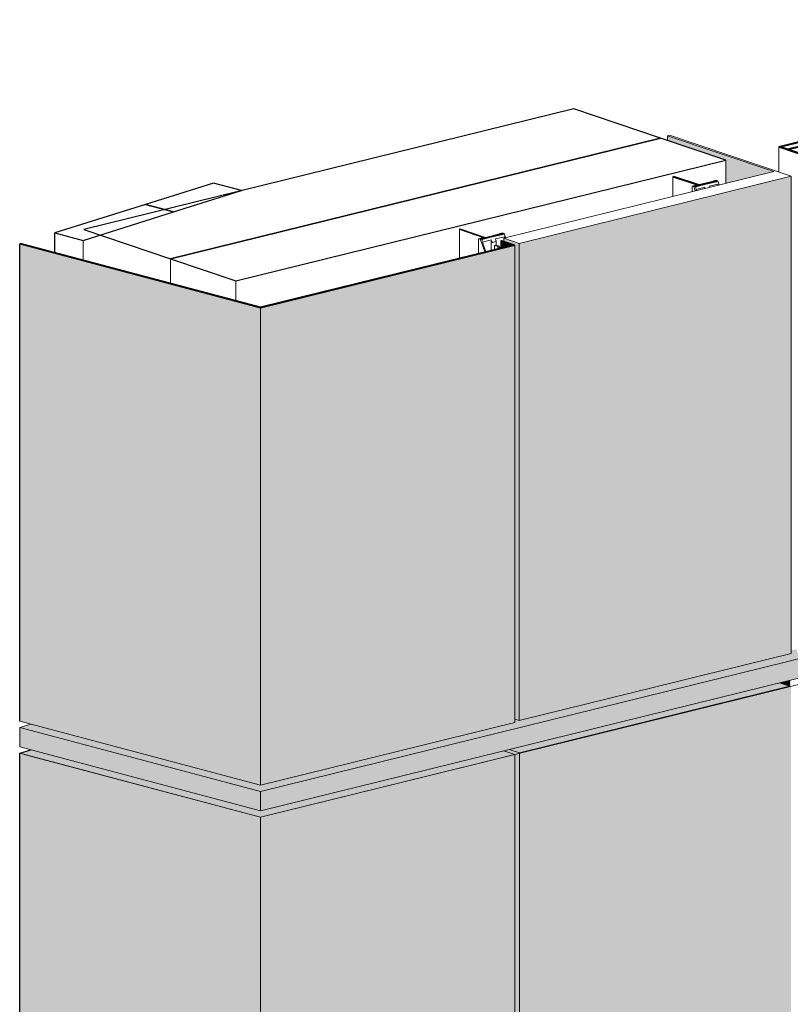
# Model space of a CAD drawing. Header units: millimetres. Extents: x 4014441 to 4046114, y 2378 to 8335946.
# Tile 45 of 71: x 4024124 to 4025276, y 2685302 to 2686774. Entities that reach past the tile are written whole.
import ezdxf

# ---------------------------------------------------------------- set-up
doc = ezdxf.new("R2010")
doc.units = ezdxf.units.MM
doc.layers.add('Линии', color=7, linetype='Continuous', lineweight=18, true_color=0x00a600)
doc.layers.add('Обобщенные модели', color=7, linetype='Continuous', lineweight=18)
doc.layers.add('Осветительные приборы', color=7, linetype='Continuous', lineweight=18)

# ---------------------------------------------------------------- blocks, each defined once
blk = doc.blocks.new('Корп2_Кассета выпуклая - Корп2_Кассета выпуклая_Цвет DESIGN D2-20992368-Корпус 1_ Фрагмент 4')
at = {"layer": 'Обобщенные модели', "lineweight": 9, "true_color": 0xf7fbf5}
for points in [[(-3140537.7, 2685581.5), (-3140157.5, 2685675.3), (-3140173.9, 2685680.8), (-3140537.7, 2685591.1), (-3140881, 2685682.3), (-3140896.2, 2685676.7), (-3140546.3, 2685583.8)], [(-3140537.7, 2682431.5), (-3140537.7, 2685581.5), (-3140897.5, 2685677.1), (-3140897.5, 2682527.1), (-3140546.3, 2682433.8)], [(-3140537.7, 2682431.5), (-3140157.5, 2682525.2), (-3140157.5, 2685675.3), (-3140537.7, 2685581.5), (-3140537.7, 2682444.6)]]:
    blk.add_hatch(color=7, dxfattribs=at).paths.add_polyline_path(points)
at = {"layer": 'Обобщенные модели', "lineweight": 25}
for p, q in [((-3140897.5, 2685677.1), (-3140881, 2685682.3)), ((-3140897.5, 2682527.1), (-3140897.5, 2685677.1))]:
    blk.add_line(p, q, dxfattribs=at)
at = {"layer": 'Обобщенные модели', "lineweight": 9}
for p, q in [((-3140173.9, 2685680.8), (-3140157.5, 2685675.3)), ((-3140537.7, 2685581.5), (-3140897.5, 2685677.1)), ((-3140157.5, 2685675.3), (-3140537.7, 2685581.5)), ((-3140157.5, 2682525.2), (-3140157.5, 2685675.3)), ((-3140537.7, 2685579.6), (-3140537.7, 2685581.5)), ((-3140537.7, 2682431.5), (-3140537.7, 2685579.6))]:
    blk.add_line(p, q, dxfattribs=at)
blk = doc.blocks.new('HILTI_s_Композит_тип_УПо - Тип УПоБ D2-21032871-Корпус 1_ Фрагмент 4')
at = {"layer": 'Обобщенные модели', "lineweight": 9, "true_color": 0xf7fbf5}
for points in [[(-3140150.4, 2682527.6), (-3139743.6, 2682627.9), (-3139744.4, 2685786.7), (-3139746.7, 2685786.1), (-3139746.7, 2685777.2), (-3140150.4, 2685677.7), (-3140150.4, 2682582)], [(-3139746.7, 2685777.2), (-3139746.7, 2685786.1), (-3139761.9, 2685782.3)], [(-3140150.4, 2685677.7), (-3139746.7, 2685777.2), (-3139761.9, 2685782.3), (-3140165.7, 2685682.8), (-3140157.5, 2685680.1)], [(-3140150.4, 2682527.6), (-3140150.4, 2685677.7), (-3140165.7, 2685682.8), (-3140173.1, 2685680.5), (-3140157.5, 2685675.3), (-3140157.5, 2682530.1), (-3140150.5, 2682527.7)]]:
    blk.add_hatch(color=7, dxfattribs=at).paths.add_polyline_path(points)
at = {"layer": 'Обобщенные модели', "lineweight": 9}
for p, q in [((-3139746.7, 2685786.1), (-3139746.7, 2685777.2)), ((-3140150.4, 2685677.7), (-3139746.7, 2685777.2)), ((-3139746.7, 2685777.2), (-3139761.9, 2685782.3)), ((-3140150.4, 2685677.7), (-3140165.7, 2685682.8)), ((-3140150.4, 2682527.6), (-3140150.4, 2685677.7))]:
    blk.add_line(p, q, dxfattribs=at)
blk = doc.blocks.new('Корп2_Кассета выпуклая - Корп2_Кассета выпуклая_Цвет DESIGN D2-21019832-Корпус 1_ Фрагмент 4')
at = {"layer": 'Обобщенные модели', "lineweight": 9, "true_color": 0xf7fbf5}
for points in [[(-3140537.7, 2685629.4), (-3140537.7, 2686343), (-3140897.5, 2686438.6), (-3140897.5, 2685725), (-3140546.3, 2685631.7)], [(-3140537.7, 2685629.4), (-3140157.5, 2685723.1), (-3140157.5, 2686436.7), (-3140537.7, 2686343), (-3140537.7, 2685742.1)], [(-3140178.5, 2686432.3), (-3140160.4, 2686436.8), (-3140178.5, 2686442.9), (-3140178.5, 2686436.7)]]:
    blk.add_hatch(color=7, dxfattribs=at).paths.add_polyline_path(points)
at = {"layer": 'Обобщенные модели', "lineweight": 25}
for p, q in [((-3140896.2, 2686439), (-3140897.5, 2686438.6)), ((-3140897.5, 2686438.6), (-3140537.7, 2686343)), ((-3140897.5, 2685725), (-3140897.5, 2686438.6)), ((-3140537.7, 2686343.8), (-3140896.2, 2686439)), ((-3140160.4, 2686436.8), (-3140537.7, 2686343.8)), ((-3140537.7, 2686343), (-3140157.5, 2686436.7)), ((-3140177, 2686443.3), (-3140178.5, 2686442.9)), ((-3140178.5, 2686442.9), (-3140160.4, 2686436.8)), ((-3140157.5, 2686436.7), (-3140177, 2686443.3))]:
    blk.add_line(p, q, dxfattribs=at)
at = {"layer": 'Обобщенные модели', "lineweight": 9}
for p, q in [((-3140178.5, 2686432.3), (-3140178.5, 2686442.9)), ((-3140157.5, 2685723.1), (-3140157.5, 2686436.7)), ((-3140537.7, 2685629.4), (-3140537.7, 2686343)), ((-3140537.7, 2685629.4), (-3140897.5, 2685725)), ((-3140157.5, 2685723.1), (-3140537.7, 2685629.4))]:
    blk.add_line(p, q, dxfattribs=at)
blk = doc.blocks.new('HILTI_s_Композит_тип_УПо - Тип УПоБ D2-21032927-Корпус 1_ Фрагмент 4')
at = {"layer": 'Обобщенные модели', "lineweight": 9, "true_color": 0xf7fbf5}
for points in [[(-3139841.9, 2686528.9), (-3139770.1, 2686546.6), (-3139929.3, 2686600.3), (-3139929.3, 2686593.3), (-3139841.9, 2686563.8), (-3139841.9, 2686539.6)], [(-3140151.1, 2685725.7), (-3139744.4, 2685826), (-3139744.4, 2686539.6), (-3140151.1, 2686439.3), (-3140151.1, 2685742.1)], [(-3140151.1, 2685725.7), (-3140151.1, 2686439.3), (-3140173.9, 2686447), (-3140173.9, 2686442.3), (-3140157.5, 2686436.7), (-3140157.5, 2685727.9)]]:
    blk.add_hatch(color=7, dxfattribs=at).paths.add_polyline_path(points)
at = {"layer": 'Обобщенные модели', "lineweight": 9}
for p, q in [((-3139926.2, 2686601.1), (-3139929.3, 2686600.3)), ((-3139929.3, 2686600.3), (-3139770.1, 2686546.6)), ((-3139929.3, 2686593.3), (-3139929.3, 2686600.3)), ((-3139744.4, 2686539.6), (-3139926.2, 2686601.1)), ((-3139770.1, 2686546.6), (-3140173.9, 2686447)), ((-3140151.1, 2686439.3), (-3139744.4, 2686539.6)), ((-3139744.4, 2686539.6), (-3139744.4, 2685826)), ((-3140173.9, 2686447), (-3140151.1, 2686439.3)), ((-3140173.9, 2686447), (-3140173.9, 2686442.1)), ((-3140151.1, 2685725.7), (-3140151.1, 2686439.3)), ((-3140151.1, 2685725.7), (-3139744.4, 2685826)), ((-3140157.5, 2685727.9), (-3140151.1, 2685725.7))]:
    blk.add_line(p, q, dxfattribs=at)
blk = doc.blocks.new('HILTI_s_Профиль_MFT-RP - Усиленный профиль MFT-RP-58 77x50 L-V114-Корпус 1_ Фрагмент 4')
at = {"layer": 'Обобщенные модели', "lineweight": 35}
for p, q in [((-3139724.8, 2686593.1), (-3139762.8, 2686583.7)), ((-3139676.1, 2686576.6), (-3139724.8, 2686593.1)), ((-3139762.8, 2686583.7), (-3139714.1, 2686567.2)), ((-3139760, 2686583.6), (-3139725, 2686592.2)), ((-3139749.6, 2686580.1), (-3139760, 2686583.6)), ((-3139714.6, 2686588.7), (-3139749.6, 2686580.1)), ((-3139748.3, 2686579.7), (-3139713.3, 2686588.3)), ((-3139712.6, 2686567.6), (-3139748.3, 2686579.7)), ((-3139725, 2686592.2), (-3139714.6, 2686588.7)), ((-3139713.3, 2686588.3), (-3139677.6, 2686576.2)), ((-3139714.1, 2686567.2), (-3139717.1, 2686566.5)), ((-3139717.1, 2686566.5), (-3139715.8, 2686566)), ((-3139715.8, 2686566), (-3139671.7, 2686576.9)), ((-3139677.6, 2686576.2), (-3139712.6, 2686567.6)), ((-3139673, 2686577.3), (-3139676.1, 2686576.6)), ((-3139671.7, 2686576.9), (-3139673, 2686577.3))]:
    blk.add_line(p, q, dxfattribs=at)
at = {"layer": 'Обобщенные модели'}
for p, q in [((-3139762.8, 2686583.7), (-3139762.8, 2686545.9)), ((-3139725, 2686592.2), (-3139725, 2686586.2)), ((-3139713.3, 2686588.3), (-3139713.3, 2686567.8)), ((-3139717.1, 2686566.5), (-3139717.1, 2686513)), ((-3139715.8, 2686513.3), (-3139715.8, 2686566)), ((-3139671.7, 2686576.9), (-3139671.7, 2686528.4)), ((-3139717.1, 2686403.9), (-3139717.1, 2686369.4)), ((-3139715.8, 2686369.7), (-3139715.8, 2686404.2)), ((-3139671.7, 2686415.1), (-3139671.7, 2686384.8)), ((-3139671.7, 2686271.5), (-3139671.7, 2686241.2)), ((-3139717.1, 2686260.3), (-3139717.1, 2686225.8)), ((-3139715.8, 2686226.1), (-3139715.8, 2686260.6)), ((-3139671.7, 2686127.9), (-3139671.7, 2686097.6)), ((-3139717.1, 2686116.7), (-3139717.1, 2686082.2)), ((-3139715.8, 2686082.5), (-3139715.8, 2686117)), ((-3139671.7, 2685984.2), (-3139671.7, 2685954)), ((-3139717.1, 2685973), (-3139717.1, 2685938.6)), ((-3139715.8, 2685938.9), (-3139715.8, 2685973.4))]:
    blk.add_line(p, q, dxfattribs=at)
blk = doc.blocks.new('Осветительные приборы 1 - Осветительные приборы 1-21034750-Корпус 1_ Фрагмент 4')
at = {"layer": 'Осветительные приборы', "lineweight": 9, "true_color": 0xffff80}
for points in [[(-3140537.7, 2685619.8), (-3137071.5, 2686475), (-3134746.7, 2687429.5), (-3134414.7, 2687509.4), (-3134432.2, 2687514), (-3134748.2, 2687438.5), (-3135050.1, 2687314.4), (-3135055.2, 2687314.4), (-3135055.4, 2687309.6), (-3136747.7, 2686614.8), (-3136748.8, 2686617.7), (-3136749.9, 2686627.3), (-3136755.4, 2686625), (-3136755.9, 2686614.3), (-3137073, 2686484.3), (-3137489.7, 2686381.5), (-3137494.9, 2686383.3), (-3137495.9, 2686376.7), (-3139734.4, 2685825.8), (-3139735.3, 2685829.3), (-3139736.2, 2685832.6), (-3139744.4, 2685830.6), (-3139744.4, 2685826), (-3140151.1, 2685725.7), (-3140157.5, 2685727.1), (-3140157.5, 2685723.1), (-3140537.7, 2685629.4), (-3140881, 2685720.6), (-3140896.2, 2685715), (-3140546.3, 2685622.1)], [(-3140537.7, 2685591.1), (-3137076.1, 2686444.4), (-3137076.1, 2686473.1), (-3140537.7, 2685619.8), (-3140537.7, 2685604.7)], [(-3140537.7, 2685591.1), (-3140537.7, 2685619.8), (-3140897.5, 2685715.4), (-3140897.5, 2685686.7), (-3140546.3, 2685593.4)]]:
    blk.add_hatch(color=51, dxfattribs=at).paths.add_polyline_path(points)
at = {"layer": 'Осветительные приборы', "lineweight": 9}
for p, q in [((-3140537.7, 2685619.8), (-3137076.1, 2686473.1)), ((-3137076.1, 2686444.4), (-3140537.7, 2685591.1)), ((-3140897.5, 2685715.4), (-3140881, 2685720.6)), ((-3140897.5, 2685686.7), (-3140897.5, 2685715.4)), ((-3140897.5, 2685715.4), (-3140537.7, 2685619.8)), ((-3140537.7, 2685591.1), (-3140897.5, 2685686.7)), ((-3140537.7, 2685619.8), (-3140537.7, 2685591.1))]:
    blk.add_line(p, q, dxfattribs=at)
blk = doc.blocks.new('HILTI_s_Профиль_MFT-T - Профиль MFT-Ta 60x42x1_8 6m-V175-Корпус 1_ Фрагмент 4')
at = {"layer": 'Обобщенные модели', "lineweight": 25}
for p, q in [((-3139919.6, 2686539.3), (-3139921, 2686539)), ((-3139921, 2686539), (-3139883.2, 2686526.2)), ((-3139881.8, 2686526.6), (-3139919.6, 2686539.3)), ((-3139883.2, 2686526.2), (-3139888.6, 2686524.9)), ((-3139888.6, 2686524.9), (-3139887.4, 2686524.5)), ((-3139887.4, 2686524.5), (-3139855.5, 2686532.4)), ((-3139856.6, 2686532.8), (-3139881.8, 2686526.6)), ((-3139855.5, 2686532.4), (-3139856.6, 2686532.8))]:
    blk.add_line(p, q, dxfattribs=at)
at = {"layer": 'Обобщенные модели', "lineweight": 9}
for p, q in [((-3139921, 2686509.4), (-3139921, 2686539)), ((-3139887.4, 2686523.1), (-3139887.4, 2686524.5)), ((-3139855.5, 2686532.4), (-3139855.5, 2686530.7))]:
    blk.add_line(p, q, dxfattribs=at)
blk = doc.blocks.new('HILTI_s_Профиль_MFT-T - Профиль MFT-Ta 60x42x1_8 6m-V176-Корпус 1_ Фрагмент 4')
at = {"layer": 'Обобщенные модели', "lineweight": 25}
for p, q in [((-3140239, 2686460.6), (-3140240.3, 2686460.3)), ((-3140201.2, 2686447.8), (-3140239, 2686460.6)), ((-3140240.3, 2686460.3), (-3140202.5, 2686447.5)), ((-3140202.5, 2686447.5), (-3140207.9, 2686446.2)), ((-3140207.9, 2686446.2), (-3140206.8, 2686445.8)), ((-3140206.8, 2686445.8), (-3140174.8, 2686453.6)), ((-3140176, 2686454), (-3140201.2, 2686447.8)), ((-3140174.8, 2686453.6), (-3140176, 2686454))]:
    blk.add_line(p, q, dxfattribs=at)
at = {"layer": 'Обобщенные модели', "lineweight": 9}
for p, q in [((-3140240.3, 2686416.9), (-3140240.3, 2686460.3)), ((-3140206.8, 2686444.4), (-3140206.8, 2686445.8)), ((-3140174.8, 2686453.6), (-3140174.8, 2686452))]:
    blk.add_line(p, q, dxfattribs=at)
blk = doc.blocks.new('HILTI_s_Салазка_MFT-CCF - Салазка MFT-CCF S42-V180-Корпус 1_ Фрагмент 4')
at = {"layer": 'Обобщенные модели', "lineweight": 9}
for p, q in [((-3139888.3, 2686525.9), (-3139892.1, 2686525)), ((-3139892.1, 2686525), (-3139889.6, 2686524.1)), ((-3139892.1, 2686525), (-3139892.1, 2686516.5)), ((-3139889.6, 2686524.1), (-3139887.9, 2686524.5)), ((-3139888, 2686519.5), (-3139889.6, 2686524.1)), ((-3139887.9, 2686524.5), (-3139888.8, 2686524.8)), ((-3139888.4, 2686525.1), (-3139887, 2686525.5)), ((-3139887.4, 2686517.7), (-3139888, 2686519.5)), ((-3139886.9, 2686523.9), (-3139871.4, 2686527.7)), ((-3139886.6, 2686521.5), (-3139886.6, 2686525.7)), ((-3139873.4, 2686523.1), (-3139886.5, 2686519.9)), ((-3139886.5, 2686519.9), (-3139885.8, 2686518)), ((-3139872.7, 2686521.3), (-3139873.4, 2686523.1)), ((-3139873.4, 2686523.1), (-3139873.4, 2686521.1)), ((-3139871.4, 2686527.7), (-3139856, 2686531.5)), ((-3139853.8, 2686528), (-3139866.9, 2686524.7)), ((-3139866.9, 2686524.7), (-3139866.3, 2686522.9)), ((-3139860.5, 2686532.6), (-3139860.5, 2686531.2)), ((-3139856.4, 2686533.8), (-3139860.2, 2686532.8)), ((-3139858.9, 2686532.4), (-3139857.5, 2686532.7)), ((-3139853.9, 2686532.9), (-3139856.4, 2686533.8)), ((-3139856, 2686531.5), (-3139855.8, 2686531.6)), ((-3139855.6, 2686532.5), (-3139853.9, 2686532.9)), ((-3139853.9, 2686532.9), (-3139852.3, 2686528.3)), ((-3139853.2, 2686526.1), (-3139853.8, 2686528)), ((-3139853.8, 2686528), (-3139853.8, 2686525.9)), ((-3139852.3, 2686528.3), (-3139851.6, 2686526.5))]:
    blk.add_line(p, q, dxfattribs=at)
for points in [[(-3139887, 2686525.5, 0), (-3139886.9, 2686525.9, 0), (-3139888.3, 2686525.9, 0)], [(-3139887.9, 2686524.5, 0), (-3139887.7, 2686524.3, 0), (-3139887.5, 2686524.1, 0)], [(-3139860.2, 2686532.8, 0), (-3139860.3, 2686532.4, 0), (-3139858.9, 2686532.4, 0)], [(-3139857.5, 2686532.7, 0), (-3139856.3, 2686532.8, 0), (-3139855.6, 2686532.5, 0)]]:
    blk.add_polyline3d(points, dxfattribs=at)
blk = doc.blocks.new('HILTI_s_Салазка_MFT-CCF - Салазка MFT-CCF S42-V181-Корпус 1_ Фрагмент 4')
at = {"layer": 'Обобщенные модели', "lineweight": 9}
for p, q in [((-3140207.7, 2686447.2), (-3140211.5, 2686446.2)), ((-3140211.5, 2686446.2), (-3140209, 2686445.4)), ((-3140211.5, 2686446.2), (-3140211.5, 2686424.1)), ((-3140209, 2686445.4), (-3140207.3, 2686445.8)), ((-3140207.3, 2686445.8), (-3140208.1, 2686446.1)), ((-3140207.8, 2686446.4), (-3140206.4, 2686446.7)), ((-3140206.3, 2686445.1), (-3140190.8, 2686449)), ((-3140206, 2686442.8), (-3140206, 2686447)), ((-3140190.8, 2686449), (-3140175.3, 2686452.8)), ((-3140173.2, 2686449.2), (-3140186.3, 2686446)), ((-3140186.3, 2686446), (-3140185.6, 2686444.1)), ((-3140179.9, 2686453.9), (-3140179.9, 2686452.4)), ((-3140175.7, 2686455), (-3140179.5, 2686454.1)), ((-3140178.2, 2686453.7), (-3140176.8, 2686454)), ((-3140173.2, 2686454.2), (-3140175.7, 2686455)), ((-3140175.3, 2686452.8), (-3140175.2, 2686452.8)), ((-3140174.9, 2686453.8), (-3140173.2, 2686454.2)), ((-3140173.2, 2686454.2), (-3140171.6, 2686449.6)), ((-3140172.5, 2686447.4), (-3140173.2, 2686449.2)), ((-3140173.2, 2686449.2), (-3140173.2, 2686447.2)), ((-3140171.6, 2686449.6), (-3140171, 2686447.7)), ((-3140207.4, 2686440.8), (-3140209, 2686445.4)), ((-3140202.4, 2686426.4), (-3140207.4, 2686440.8)), ((-3140192.7, 2686444.4), (-3140205.9, 2686441.2)), ((-3140205.9, 2686441.2), (-3140200.9, 2686426.7)), ((-3140192.1, 2686442.5), (-3140192.7, 2686444.4)), ((-3140192.7, 2686444.4), (-3140192.7, 2686429)), ((-3140185.7, 2686442.1), (-3140190.7, 2686440.8)), ((-3140185.4, 2686436.4), (-3140185.4, 2686442.9))]:
    blk.add_line(p, q, dxfattribs=at)
for points in [[(-3140206.4, 2686446.7, 0), (-3140206.3, 2686447.1, 0), (-3140207.7, 2686447.2, 0)], [(-3140207.3, 2686445.8, 0), (-3140207, 2686445.6, 0), (-3140206.8, 2686445.3, 0)], [(-3140179.5, 2686454.1, 0), (-3140179.6, 2686453.7, 0), (-3140178.2, 2686453.7, 0)], [(-3140176.8, 2686454, 0), (-3140175.6, 2686454.1, 0), (-3140174.9, 2686453.8, 0)], [(-3140190.7, 2686440.8, 0), (-3140190.8, 2686440.8, 0), (-3140191, 2686440.9, 0), (-3140191.2, 2686441, 0), (-3140191.4, 2686441.3, 0), (-3140191.6, 2686441.5, 0), (-3140191.8, 2686441.8, 0), (-3140191.9, 2686442.2, 0), (-3140192.1, 2686442.5, 0)], [(-3140185.6, 2686444.1, 0), (-3140185.5, 2686443.7, 0), (-3140185.4, 2686443.4, 0), (-3140185.4, 2686443, 0), (-3140185.4, 2686442.7, 0), (-3140185.4, 2686442.5, 0), (-3140185.5, 2686442.3, 0), (-3140185.6, 2686442.1, 0), (-3140185.7, 2686442.1, 0)]]:
    blk.add_polyline3d(points, dxfattribs=at)
blk = doc.blocks.new('HILTI_as_Соединитель_MFT-CCU_Заклепка_БезГрафики - Соединитель MFT-CCU Заклепка БезГрафики-V182-Корпус 1_ Фрагмент 4')
at = {"layer": 'Обобщенные модели', "lineweight": 9}
for p, q in [((-3140187.7, 2686436.2), (-3140185.4, 2686436.7)), ((-3140182.7, 2686434.5), (-3140187.7, 2686436.2)), ((-3140187.7, 2686436.2), (-3140187.7, 2686430)), ((-3140185.4, 2686436.7), (-3140180.4, 2686435.1)), ((-3140182.7, 2686434.5), (-3140180.4, 2686435.1)), ((-3140179.3, 2686432.7), (-3140179.5, 2686432.2)), ((-3140179.3, 2686432.1), (-3140179.3, 2686433.3)), ((-3140178.7, 2686433.5), (-3140178.7, 2686432.2))]:
    blk.add_line(p, q, dxfattribs=at)
for points in [[(-3140181.4, 2686431.6, 0), (-3140181.8, 2686432, 0), (-3140182.2, 2686432.5, 0), (-3140182.5, 2686433.2, 0), (-3140182.6, 2686433.8, 0), (-3140182.7, 2686434.5, 0)], [(-3140180.4, 2686434.4, 0), (-3140180.2, 2686433.7, 0), (-3140179.9, 2686433.1, 0), (-3140179.6, 2686432.6, 0)]]:
    blk.add_polyline3d(points, dxfattribs=at)

msp = doc.modelspace()

# ---------------------------------------------------------------- linework, layer by layer
at = {"layer": 'Линии', "lineweight": 9}
for p, q in [((4027951.5, 2686436.3), (4024484, 2685581.5)), ((4024484, 2685581.5), (4024130.7, 2685675.3))]:
    msp.add_line(p, q, dxfattribs=at)
at = {"layer": 'Обобщенные модели', "lineweight": 25}
for p, q in [((4024952.4, 2686640.6), (4024219.9, 2686460)), ((4025082.3, 2686596.7), (4024952.4, 2686640.6)), ((4024349.8, 2686416.1), (4025082.3, 2686596.7)), ((4025082.3, 2686596.7), (4024349.8, 2686416.1)), ((4025179.8, 2686563.8), (4025082.3, 2686596.7)), ((4024447.2, 2686383.2), (4025179.8, 2686563.8)), ((4024413.7, 2686529.4), (4024312.1, 2686497.5)), ((4024455.8, 2686518.2), (4024413.7, 2686529.4)), ((4024354.3, 2686486.3), (4024455.8, 2686518.2)), ((4024312.1, 2686497.5), (4024176.7, 2686455)), ((4024354.3, 2686486.3), (4024312.1, 2686497.5)), ((4024312.1, 2686497.5), (4024354.3, 2686486.3)), ((4024218.8, 2686443.8), (4024354.3, 2686486.3)), ((4024176.7, 2686455), (4024218.8, 2686443.8)), ((4024176.7, 2686425.4), (4024176.7, 2686455)), ((4024219.9, 2686460), (4024349.8, 2686416.1)), ((4024349.8, 2686416.1), (4024447.2, 2686383.2))]:
    msp.add_line(p, q, dxfattribs=at)
at = {"layer": 'Обобщенные модели', "lineweight": 9}
for p, q in [((4025179.8, 2686528.9), (4025179.8, 2686563.8)), ((4024218.8, 2686414.2), (4024218.8, 2686443.8)), ((4024349.8, 2686379.4), (4024349.8, 2686416.1)), ((4024349.8, 2686379.4), (4024349.8, 2686416.1)), ((4024447.2, 2686353.5), (4024447.2, 2686383.2))]:
    msp.add_line(p, q, dxfattribs=at)

# ---------------------------------------------------------------- block references
for name in ['HILTI_s_Композит_тип_УПо - Тип УПоБ D2-21032927-Корпус 1_ Фрагмент 4', 'HILTI_s_Профиль_MFT-T - Профиль MFT-Ta 60x42x1_8 6m-V175-Корпус 1_ Фрагмент 4', 'HILTI_s_Салазка_MFT-CCF - Салазка MFT-CCF S42-V180-Корпус 1_ Фрагмент 4', 'HILTI_s_Профиль_MFT-T - Профиль MFT-Ta 60x42x1_8 6m-V176-Корпус 1_ Фрагмент 4', 'HILTI_s_Салазка_MFT-CCF - Салазка MFT-CCF S42-V181-Корпус 1_ Фрагмент 4', 'Корп2_Кассета выпуклая - Корп2_Кассета выпуклая_Цвет DESIGN D2-21019832-Корпус 1_ Фрагмент 4', 'HILTI_as_Соединитель_MFT-CCU_Заклепка_БезГрафики - Соединитель MFT-CCU Заклепка БезГрафики-V182-Корпус 1_ Фрагмент 4', 'HILTI_s_Композит_тип_УПо - Тип УПоБ D2-21032871-Корпус 1_ Фрагмент 4', 'Корп2_Кассета выпуклая - Корп2_Кассета выпуклая_Цвет DESIGN D2-20992368-Корпус 1_ Фрагмент 4']:
    msp.add_blockref(name, (7165021.7, 0), dxfattribs=at)
at = {"layer": 'Обобщенные модели'}
msp.add_blockref('HILTI_s_Профиль_MFT-RP - Усиленный профиль MFT-RP-58 77x50 L-V114-Корпус 1_ Фрагмент 4', (7165021.7, 0), dxfattribs=at)
at = {"layer": 'Осветительные приборы', "lineweight": 9}
msp.add_blockref('Осветительные приборы 1 - Осветительные приборы 1-21034750-Корпус 1_ Фрагмент 4', (7165021.7, 0), dxfattribs=at)

doc.saveas('drawing.dxf')
